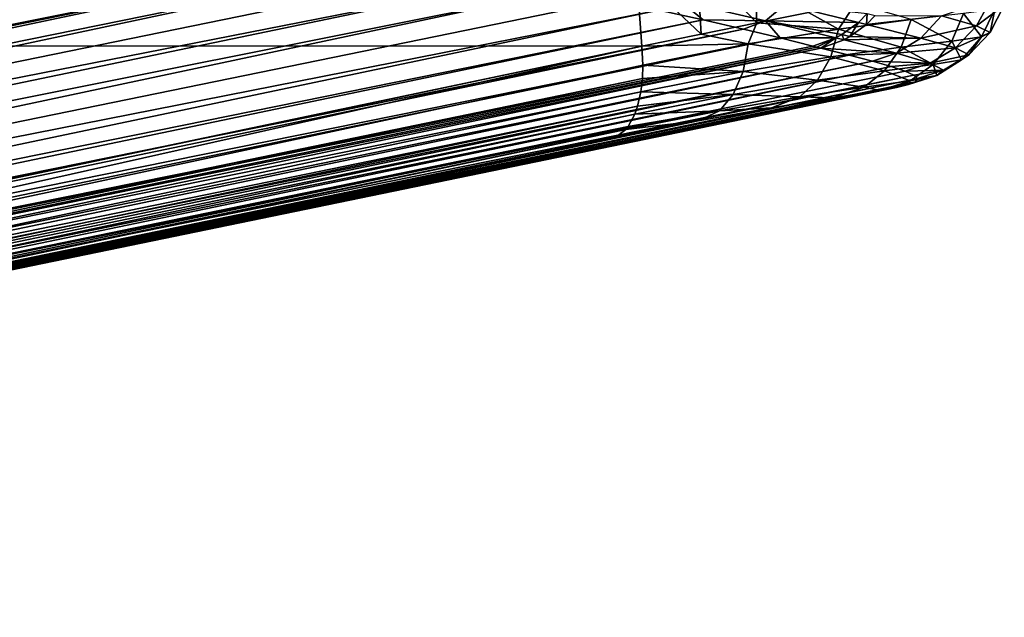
# Model space of a CAD drawing. Header units: metres. Extents: x -155 to 33, y -152 to 27.
# Tile 121 of 133: x 28.95 to 33.33, y -33.63 to -30.98. Entities that reach past the tile are written whole.
import ezdxf

# ---------------------------------------------------------------- set-up
doc = ezdxf.new("R2010")
doc.units = ezdxf.units.M
doc.layers.add('solid_12_401_042_XXX', color=7, linetype='CONTINUOUS')

msp = doc.modelspace()

# ---------------------------------------------------------------- linework, layer by layer
at = {"layer": 'solid_12_401_042_XXX'}
for points in [[(22.919889, -31.091507, -19.246351), (31.69142, -30.768169, -24.131107), (31.697832, -30.491034, -24.099573)], [(23.174446, -30.840055, -19.357464), (22.919889, -31.091507, -19.246351), (31.697832, -30.491034, -24.099573)], [(29.897381, -30.664541, -29.813206), (20.985788, -32.586674, -24.362265), (24.813187, -31.675518, -26.883543)], [(29.897381, -30.664541, -29.813206), (30.386389, -30.701723, -29.804428), (20.985788, -32.586674, -24.362265)], [(29.432432, -30.66111, -29.7407), (24.813187, -31.675518, -26.883543), (28.612309, -30.764212, -29.385313)], [(29.432432, -30.66111, -29.7407), (29.897381, -30.664541, -29.813206), (24.813187, -31.675518, -26.883543)], [(32.227283, -30.990652, -24.544308), (32.211555, -30.652269, -24.478081), (31.960665, -30.712402, -24.291563)], [(32.45689, -30.945503, -24.755384), (32.211555, -30.652269, -24.478081), (32.227283, -30.990652, -24.544308)], [(30.386389, -30.701723, -29.804428), (20.396391, -32.807167, -23.792635), (20.660648, -32.684383, -24.10269)], [(30.386389, -30.701723, -29.804428), (30.634422, -30.730934, -29.767519), (20.396391, -32.807167, -23.792635)], [(30.386389, -30.701723, -29.804428), (20.660648, -32.684383, -24.10269), (20.985788, -32.586674, -24.362265)], [(31.979427, -31.04071, -24.359806), (31.960665, -30.712402, -24.291563), (31.69142, -30.768169, -24.131107)], [(32.227283, -30.990652, -24.544308), (31.960665, -30.712402, -24.291563), (31.979427, -31.04071, -24.359806)], [(30.634422, -30.730934, -29.767519), (20.201199, -32.94809, -23.439672), (20.396391, -32.807167, -23.792635)], [(30.634422, -30.730934, -29.767519), (30.880859, -30.766039, -29.707535), (20.201199, -32.94809, -23.439672)], [(30.880859, -30.766039, -29.707535), (31.123394, -30.805407, -29.625238), (20.201199, -32.94809, -23.439672)], [(22.919889, -31.091507, -19.246351), (31.716093, -31.094782, -24.203218), (31.69142, -30.768169, -24.131107)], [(31.979427, -31.04071, -24.359806), (31.69142, -30.768169, -24.131107), (31.716093, -31.094782, -24.203218)], [(31.356455, -30.847492, -29.521404), (20.042118, -33.2505, -22.62933), (20.081192, -33.099392, -23.048901)], [(31.356455, -30.847492, -29.521404), (31.580688, -30.891323, -29.395973), (20.042118, -33.2505, -22.62933)], [(31.123394, -30.805407, -29.625238), (20.081192, -33.099392, -23.048901), (20.201199, -32.94809, -23.439672)], [(31.123394, -30.805407, -29.625238), (31.356455, -30.847492, -29.521404), (20.081192, -33.099392, -23.048901)], [(31.580688, -30.891323, -29.395973), (31.790989, -30.935104, -29.251663), (20.042118, -33.2505, -22.62933)], [(33.047382, -30.960096, -28.097776), (33.268505, -30.883644, -27.568331), (33.203434, -31.004076, -27.56563)], [(33.203434, -31.004076, -27.56563), (33.268505, -30.883644, -27.568331), (33.326374, -30.912264, -27.008171)], [(31.790989, -30.935104, -29.251663), (20.088264, -33.389233, -22.193918), (20.042118, -33.2505, -22.62933)], [(31.790989, -30.935104, -29.251663), (31.987946, -30.978327, -29.087902), (20.088264, -33.389233, -22.193918)], [(31.88596, -30.895292, -29.322603), (31.987946, -30.978327, -29.087902), (31.790989, -30.935104, -29.251663)], [(32.264877, -30.981894, -28.97377), (31.987946, -30.978327, -29.087902), (31.88596, -30.895292, -29.322603)], [(32.264877, -30.981894, -28.97377), (31.88596, -30.895292, -29.322603), (32.353184, -30.909678, -29.040073)], [(32.264877, -30.981894, -28.97377), (32.353184, -30.909678, -29.040073), (32.677837, -30.98893, -28.612511)], [(32.353184, -30.909678, -29.040073), (32.716816, -30.949766, -28.630617), (32.677837, -30.98893, -28.612511)], [(32.589771, -31.01849, -24.929218), (32.665627, -30.90469, -24.991205), (32.45689, -30.945503, -24.755384)], [(32.589771, -31.01849, -24.929218), (32.912174, -30.975809, -25.390795), (32.665627, -30.90469, -24.991205)], [(33.225525, -31.053883, -26.464169), (33.284832, -30.931644, -26.447271), (33.145664, -30.949812, -25.902603)], [(33.203434, -31.004076, -27.56563), (33.326374, -30.912264, -27.008171), (33.263008, -31.033432, -27.015123)], [(33.263008, -31.033432, -27.015123), (33.284832, -30.931644, -26.447271), (33.225525, -31.053883, -26.464169)], [(33.263008, -31.033432, -27.015123), (33.326374, -30.912264, -27.008171), (33.284832, -30.931644, -26.447271)], [(31.987946, -30.978327, -29.087902), (20.143862, -33.450562, -21.973785), (20.088264, -33.389233, -22.193918)], [(31.987946, -30.978327, -29.087902), (32.168011, -31.019518, -28.908192), (20.143862, -33.450562, -21.973785)], [(32.264877, -30.981894, -28.97377), (32.168011, -31.019518, -28.908192), (31.987946, -30.978327, -29.087902)], [(32.589771, -31.01849, -24.929218), (32.45689, -30.945503, -24.755384), (32.227283, -30.990652, -24.544308)], [(32.867481, -31.099764, -25.427984), (32.912174, -30.975809, -25.390795), (32.589771, -31.01849, -24.929218)], [(32.713711, -30.997797, -28.55492), (32.677837, -30.98893, -28.612511), (32.716816, -30.949766, -28.630617)], [(32.75256, -30.958605, -28.573225), (32.713711, -30.997797, -28.55492), (32.716816, -30.949766, -28.630617)], [(33.047382, -30.960096, -28.097776), (32.713711, -30.997797, -28.55492), (32.75256, -30.958605, -28.573225)], [(33.047382, -30.960096, -28.097776), (32.955582, -31.058577, -28.072948), (32.713711, -30.997797, -28.55492)], [(33.092613, -31.073105, -25.929609), (32.912174, -30.975809, -25.390795), (32.867481, -31.099764, -25.427984)], [(33.092613, -31.073105, -25.929609), (33.145664, -30.949812, -25.902603), (32.912174, -30.975809, -25.390795)], [(33.047382, -30.960096, -28.097776), (33.203434, -31.004076, -27.56563), (32.955582, -31.058577, -28.072948)], [(33.225525, -31.053883, -26.464169), (33.145664, -30.949812, -25.902603), (33.092613, -31.073105, -25.929609)], [(32.168011, -31.019518, -28.908192), (20.219633, -33.503857, -21.758301), (20.143862, -33.450562, -21.973785)], [(32.168011, -31.019518, -28.908192), (32.330315, -31.058214, -28.713367), (20.219633, -33.503857, -21.758301)], [(32.187637, -31.084776, -24.536161), (32.227283, -30.990652, -24.544308), (31.979427, -31.04071, -24.359806)], [(32.264877, -30.981894, -28.97377), (32.330315, -31.058214, -28.713367), (32.168011, -31.019518, -28.908192)], [(32.187637, -31.084776, -24.536161), (32.589771, -31.01849, -24.929218), (32.227283, -30.990652, -24.544308)], [(32.555439, -31.142323, -24.97646), (32.589771, -31.01849, -24.929218), (32.187637, -31.084776, -24.536161)], [(32.264877, -30.981894, -28.97377), (32.677837, -30.98893, -28.612511), (32.604362, -31.043386, -28.57531)], [(32.264877, -30.981894, -28.97377), (32.604362, -31.043386, -28.57531), (32.578209, -31.057861, -28.561291)], [(32.264877, -30.981894, -28.97377), (32.578209, -31.057861, -28.561291), (32.330315, -31.058214, -28.713367)], [(32.867481, -31.099764, -25.427984), (32.589771, -31.01849, -24.929218), (32.555439, -31.142323, -24.97646)], [(32.640392, -31.052292, -28.517462), (32.604362, -31.043386, -28.57531), (32.677837, -30.98893, -28.612511)], [(32.713711, -30.997797, -28.55492), (32.640392, -31.052292, -28.517462), (32.677837, -30.98893, -28.612511)], [(32.955582, -31.058577, -28.072948), (32.640392, -31.052292, -28.517462), (32.713711, -30.997797, -28.55492)], [(33.203434, -31.004076, -27.56563), (33.108868, -31.102558, -27.55562), (32.955582, -31.058577, -28.072948)], [(33.203434, -31.004076, -27.56563), (33.263008, -31.033432, -27.015123), (33.108868, -31.102558, -27.55562)], [(32.330315, -31.058214, -28.713367), (20.31531, -33.548496, -21.548456), (20.219633, -33.503857, -21.758301)], [(32.330315, -31.058214, -28.713367), (32.475368, -31.09424, -28.502903), (20.31531, -33.548496, -21.548456)], [(32.187637, -31.084776, -24.536161), (31.979427, -31.04071, -24.359806), (31.716093, -31.094782, -24.203218)], [(32.330315, -31.058214, -28.713367), (32.578209, -31.057861, -28.561291), (32.475368, -31.09424, -28.502903)], [(32.493439, -31.09877, -28.473915), (32.475368, -31.09424, -28.502903), (32.578209, -31.057861, -28.561291)], [(32.511497, -31.10317, -28.444899), (32.493439, -31.09877, -28.473915), (32.578209, -31.057861, -28.561291)], [(32.614277, -31.066776, -28.503386), (32.511497, -31.10317, -28.444899), (32.578209, -31.057861, -28.561291)], [(32.614277, -31.066776, -28.503386), (32.578209, -31.057861, -28.561291), (32.604362, -31.043386, -28.57531)], [(32.640392, -31.052292, -28.517462), (32.614277, -31.066776, -28.503386), (32.604362, -31.043386, -28.57531)], [(32.955582, -31.058577, -28.072948), (32.614277, -31.066776, -28.503386), (32.640392, -31.052292, -28.517462)], [(32.955582, -31.058577, -28.072948), (32.847488, -31.125902, -28.038408), (32.614277, -31.066776, -28.503386)], [(32.955582, -31.058577, -28.072948), (33.108868, -31.102558, -27.55562), (32.847488, -31.125902, -28.038408)], [(33.225525, -31.053883, -26.464169), (33.092613, -31.073105, -25.929609), (33.135567, -31.154922, -26.485159)], [(33.263008, -31.033432, -27.015123), (33.169106, -31.132908, -27.020542), (33.108868, -31.102558, -27.55562)], [(33.225525, -31.053883, -26.464169), (33.135567, -31.154922, -26.485159), (33.169106, -31.132908, -27.020542)], [(33.263008, -31.033432, -27.015123), (33.225525, -31.053883, -26.464169), (33.169106, -31.132908, -27.020542)], [(20.31531, -33.548496, -21.548456), (32.475368, -31.09424, -28.502903), (32.493439, -31.09877, -28.473915)], [(20.31531, -33.548496, -21.548456), (32.493439, -31.09877, -28.473915), (20.430981, -33.584343, -21.343224)], [(20.430981, -33.584343, -21.343224), (32.493439, -31.09877, -28.473915), (32.511497, -31.10317, -28.444899)], [(20.564821, -33.61018, -21.14785), (20.430981, -33.584343, -21.343224), (32.511497, -31.10317, -28.444899)], [(20.564821, -33.61018, -21.14785), (32.511497, -31.10317, -28.444899), (32.636803, -31.133972, -28.221302)], [(22.919889, -31.091507, -19.246351), (27.66544, -31.946688, -22.072674), (31.716093, -31.094782, -24.203218)], [(31.716093, -31.094782, -24.203218), (27.66544, -31.946688, -22.072674), (23.614216, -32.792252, -19.940678)], [(23.617239, -32.910427, -19.981621), (31.716093, -31.094782, -24.203218), (23.614216, -32.792252, -19.940678)], [(23.617239, -32.910427, -19.981621), (31.720043, -31.178364, -24.229265), (31.716093, -31.094782, -24.203218)], [(32.187637, -31.084776, -24.536161), (31.716093, -31.094782, -24.203218), (31.720043, -31.178364, -24.229265)], [(32.165421, -31.207382, -24.592897), (32.187637, -31.084776, -24.536161), (31.720043, -31.178364, -24.229265)], [(32.555439, -31.142323, -24.97646), (32.187637, -31.084776, -24.536161), (32.165421, -31.207382, -24.592897)], [(32.847488, -31.125902, -28.038408), (32.511497, -31.10317, -28.444899), (32.614277, -31.066776, -28.503386)], [(32.847488, -31.125902, -28.038408), (32.636803, -31.133972, -28.221302), (32.511497, -31.10317, -28.444899)], [(32.867481, -31.099764, -25.427984), (32.555439, -31.142323, -24.97646), (32.794655, -31.203568, -25.479597)], [(32.867481, -31.099764, -25.427984), (32.794655, -31.203568, -25.479597), (33.009712, -31.175776, -25.966064)], [(33.108868, -31.102558, -27.55562), (32.996445, -31.169783, -27.539759), (32.847488, -31.125902, -28.038408)], [(33.092613, -31.073105, -25.929609), (32.867481, -31.099764, -25.427984), (33.009712, -31.175776, -25.966064)], [(33.108868, -31.102558, -27.55562), (33.169106, -31.132908, -27.020542), (32.996445, -31.169783, -27.539759)], [(33.092613, -31.073105, -25.929609), (33.009712, -31.175776, -25.966064), (33.135567, -31.154922, -26.485159)], [(20.712954, -33.625809, -20.966255), (20.564821, -33.61018, -21.14785), (32.636803, -31.133972, -28.221302)], [(20.712954, -33.625809, -20.966255), (32.636803, -31.133972, -28.221302), (32.740898, -31.161125, -27.988428)], [(32.555439, -31.142323, -24.97646), (32.165421, -31.207382, -24.592897), (32.495605, -31.246195, -25.042585)], [(32.555439, -31.142323, -24.97646), (32.495605, -31.246195, -25.042585), (32.794655, -31.203568, -25.479597)], [(32.847488, -31.125902, -28.038408), (32.740898, -31.161125, -27.988428), (32.636803, -31.133972, -28.221302)], [(32.847488, -31.125902, -28.038408), (32.996445, -31.169783, -27.539759), (32.740898, -31.161125, -27.988428)], [(33.169106, -31.132908, -27.020542), (33.056297, -31.20126, -27.023932), (32.996445, -31.169783, -27.539759)], [(33.169106, -31.132908, -27.020542), (33.135567, -31.154922, -26.485159), (33.056297, -31.20126, -27.023932)], [(20.876226, -33.631603, -20.797955), (20.712954, -33.625809, -20.966255), (32.740898, -31.161125, -27.988428)], [(20.876226, -33.631603, -20.797955), (32.740898, -31.161125, -27.988428), (32.82399, -31.18498, -27.745642)], [(21.053801, -33.627907, -20.643744), (20.876226, -33.631603, -20.797955), (32.82399, -31.18498, -27.745642)], [(21.053801, -33.627907, -20.643744), (32.82399, -31.18498, -27.745642), (32.885674, -31.205688, -27.494162)], [(23.617239, -32.910427, -19.981621), (31.717997, -31.238493, -24.257299), (31.720043, -31.178364, -24.229265)], [(32.165421, -31.207382, -24.592897), (31.720043, -31.178364, -24.229265), (31.717997, -31.238493, -24.257299)], [(32.996445, -31.169783, -27.539759), (32.82399, -31.18498, -27.745642), (32.740898, -31.161125, -27.988428)], [(33.009712, -31.175776, -25.966064), (32.794655, -31.203568, -25.479597), (32.907387, -31.247997, -26.007578)], [(32.996445, -31.169783, -27.539759), (32.885674, -31.205688, -27.494162), (32.82399, -31.18498, -27.745642)], [(32.996445, -31.169783, -27.539759), (33.056297, -31.20126, -27.023932), (32.885674, -31.205688, -27.494162)], [(33.009712, -31.175776, -25.966064), (32.907387, -31.247997, -26.007578), (33.026173, -31.225145, -26.50779)], [(33.135567, -31.154922, -26.485159), (33.009712, -31.175776, -25.966064), (33.026173, -31.225145, -26.50779)], [(33.135567, -31.154922, -26.485159), (33.026173, -31.225145, -26.50779), (33.056297, -31.20126, -27.023932)], [(21.053801, -33.627907, -20.643744), (32.885674, -31.205688, -27.494162), (32.924259, -31.223427, -27.238892)], [(21.436131, -33.595081, -20.391266), (21.053801, -33.627907, -20.643744), (32.924259, -31.223427, -27.238892)], [(21.436131, -33.595081, -20.391266), (32.924259, -31.223427, -27.238892), (32.939915, -31.238894, -26.979187)], [(21.844534, -33.535255, -20.217913), (21.436131, -33.595081, -20.391266), (32.939915, -31.238894, -26.979187)], [(21.844534, -33.535255, -20.217913), (32.939915, -31.238894, -26.979187), (32.932304, -31.252533, -26.721073)], [(23.615288, -32.941952, -19.99778), (31.711172, -31.297674, -24.294039), (31.717997, -31.238493, -24.257299)], [(23.617239, -32.910427, -19.981621), (23.615288, -32.941952, -19.99778), (31.717997, -31.238493, -24.257299)], [(32.165421, -31.207382, -24.592897), (31.717997, -31.238493, -24.257299), (31.711172, -31.297674, -24.294039)], [(32.165421, -31.207382, -24.592897), (31.711172, -31.297674, -24.294039), (32.121193, -31.309782, -24.672274)], [(32.165421, -31.207382, -24.592897), (32.121193, -31.309782, -24.672274), (32.495605, -31.246195, -25.042585)], [(32.794655, -31.203568, -25.479597), (32.495605, -31.246195, -25.042585), (32.702961, -31.277246, -25.539368)], [(32.794655, -31.203568, -25.479597), (32.702961, -31.277246, -25.539368), (32.907387, -31.247997, -26.007578)], [(33.056297, -31.20126, -27.023932), (32.924259, -31.223427, -27.238892), (32.885674, -31.205688, -27.494162)], [(33.026173, -31.225145, -26.50779), (32.901054, -31.26539, -26.46417), (32.932304, -31.252533, -26.721073)], [(33.026173, -31.225145, -26.50779), (32.907387, -31.247997, -26.007578), (32.901054, -31.26539, -26.46417)], [(33.056297, -31.20126, -27.023932), (32.939915, -31.238894, -26.979187), (32.924259, -31.223427, -27.238892)], [(33.026173, -31.225145, -26.50779), (32.932304, -31.252533, -26.721073), (32.939915, -31.238894, -26.979187)], [(33.056297, -31.20126, -27.023932), (33.026173, -31.225145, -26.50779), (32.939915, -31.238894, -26.979187)], [(21.844534, -33.535255, -20.217913), (32.932304, -31.252533, -26.721073), (32.901054, -31.26539, -26.46417)], [(22.264023, -33.457958, -20.127951), (21.844534, -33.535255, -20.217913), (32.901054, -31.26539, -26.46417)], [(22.264023, -33.457958, -20.127951), (32.901054, -31.26539, -26.46417), (32.847778, -31.27803, -26.214058)], [(22.682621, -33.372223, -20.122377), (22.264023, -33.457958, -20.127951), (32.847778, -31.27803, -26.214058)], [(22.682621, -33.372223, -20.122377), (32.847778, -31.27803, -26.214058), (32.772629, -31.29155, -25.973448)], [(32.495605, -31.246195, -25.042585), (32.121193, -31.309782, -24.672274), (32.418007, -31.320116, -25.119549)], [(32.495605, -31.246195, -25.042585), (32.418007, -31.320116, -25.119549), (32.702961, -31.277246, -25.539368)], [(32.702961, -31.277246, -25.539368), (32.418007, -31.320116, -25.119549), (32.565228, -31.323967, -25.530182)], [(32.702961, -31.277246, -25.539368), (32.565228, -31.323967, -25.530182), (32.772629, -31.29155, -25.973448)], [(32.907387, -31.247997, -26.007578), (32.702961, -31.277246, -25.539368), (32.772629, -31.29155, -25.973448)], [(32.907387, -31.247997, -26.007578), (32.772629, -31.29155, -25.973448), (32.847778, -31.27803, -26.214058)], [(32.907387, -31.247997, -26.007578), (32.847778, -31.27803, -26.214058), (32.901054, -31.26539, -26.46417)], [(23.091944, -33.285286, -20.199602), (22.682621, -33.372223, -20.122377), (32.772629, -31.29155, -25.973448)], [(23.091944, -33.285286, -20.199602), (32.772629, -31.29155, -25.973448), (32.565228, -31.323967, -25.530182)], [(23.091944, -33.285286, -20.199602), (32.565228, -31.323967, -25.530182), (23.480539, -33.203339, -20.356983)], [(32.565228, -31.323967, -25.530182), (27.548836, -32.35358, -22.48288), (23.480539, -33.203339, -20.356983)], [(23.604082, -33.020275, -20.050003), (31.69684, -31.361418, -24.346886), (31.711172, -31.297674, -24.294039)], [(23.615288, -32.941952, -19.99778), (23.604082, -33.020275, -20.050003), (31.711172, -31.297674, -24.294039)], [(32.292339, -31.368002, -25.149347), (27.548836, -32.35358, -22.48288), (32.565228, -31.323967, -25.530182)], [(32.121193, -31.309782, -24.672274), (31.69684, -31.361418, -24.346886), (31.684694, -31.39632, -24.383999)], [(32.121193, -31.309782, -24.672274), (31.684694, -31.39632, -24.383999), (32.060841, -31.382153, -24.764629)], [(32.121193, -31.309782, -24.672274), (31.711172, -31.297674, -24.294039), (31.69684, -31.361418, -24.346886)], [(32.121193, -31.309782, -24.672274), (32.060841, -31.382153, -24.764629), (32.418007, -31.320116, -25.119549)], [(32.418007, -31.320116, -25.119549), (32.060841, -31.382153, -24.764629), (32.292339, -31.368002, -25.149347)], [(32.418007, -31.320116, -25.119549), (32.292339, -31.368002, -25.149347), (32.565228, -31.323967, -25.530182)], [(23.591339, -33.068405, -20.093222), (31.684694, -31.39632, -24.383999), (31.69684, -31.361418, -24.346886)], [(23.604082, -33.020275, -20.050003), (23.591339, -33.068405, -20.093222), (31.69684, -31.361418, -24.346886)], [(31.965231, -31.42697, -24.836151), (27.548836, -32.35358, -22.48288), (32.292339, -31.368002, -25.149347)], [(32.060841, -31.382153, -24.764629), (31.965231, -31.42697, -24.836151), (32.292339, -31.368002, -25.149347)], [(23.574665, -33.11063, -20.141577), (31.654629, -31.451942, -24.463507), (31.684694, -31.39632, -24.383999)], [(23.591339, -33.068405, -20.093222), (23.574665, -33.11063, -20.141577), (31.684694, -31.39632, -24.383999)], [(32.060841, -31.382153, -24.764629), (31.654629, -31.451942, -24.463507), (31.644197, -31.465094, -24.488625)], [(32.060841, -31.382153, -24.764629), (31.644197, -31.465094, -24.488625), (31.965231, -31.42697, -24.836151)], [(32.060841, -31.382153, -24.764629), (31.684694, -31.39632, -24.383999), (31.654629, -31.451942, -24.463507)], [(23.544832, -33.158619, -20.217201), (31.644197, -31.465094, -24.488625), (31.654629, -31.451942, -24.463507)], [(23.574665, -33.11063, -20.141577), (23.544832, -33.158619, -20.217201), (31.654629, -31.451942, -24.463507)], [(31.965231, -31.42697, -24.836151), (31.59536, -31.501551, -24.596182), (27.548836, -32.35358, -22.48288)], [(31.965231, -31.42697, -24.836151), (31.644197, -31.465094, -24.488625), (31.59536, -31.501551, -24.596182)], [(23.480539, -33.203339, -20.356983), (27.548836, -32.35358, -22.48288), (31.59536, -31.501551, -24.596182)], [(23.531836, -33.172764, -20.24748), (23.480539, -33.203339, -20.356983), (31.59536, -31.501551, -24.596182)], [(23.531836, -33.172764, -20.24748), (31.59536, -31.501551, -24.596182), (31.644197, -31.465094, -24.488625)], [(23.544832, -33.158619, -20.217201), (23.531836, -33.172764, -20.24748), (31.644197, -31.465094, -24.488625)]]:
    msp.add_3dface(points, dxfattribs=at)

doc.saveas('drawing.dxf')
